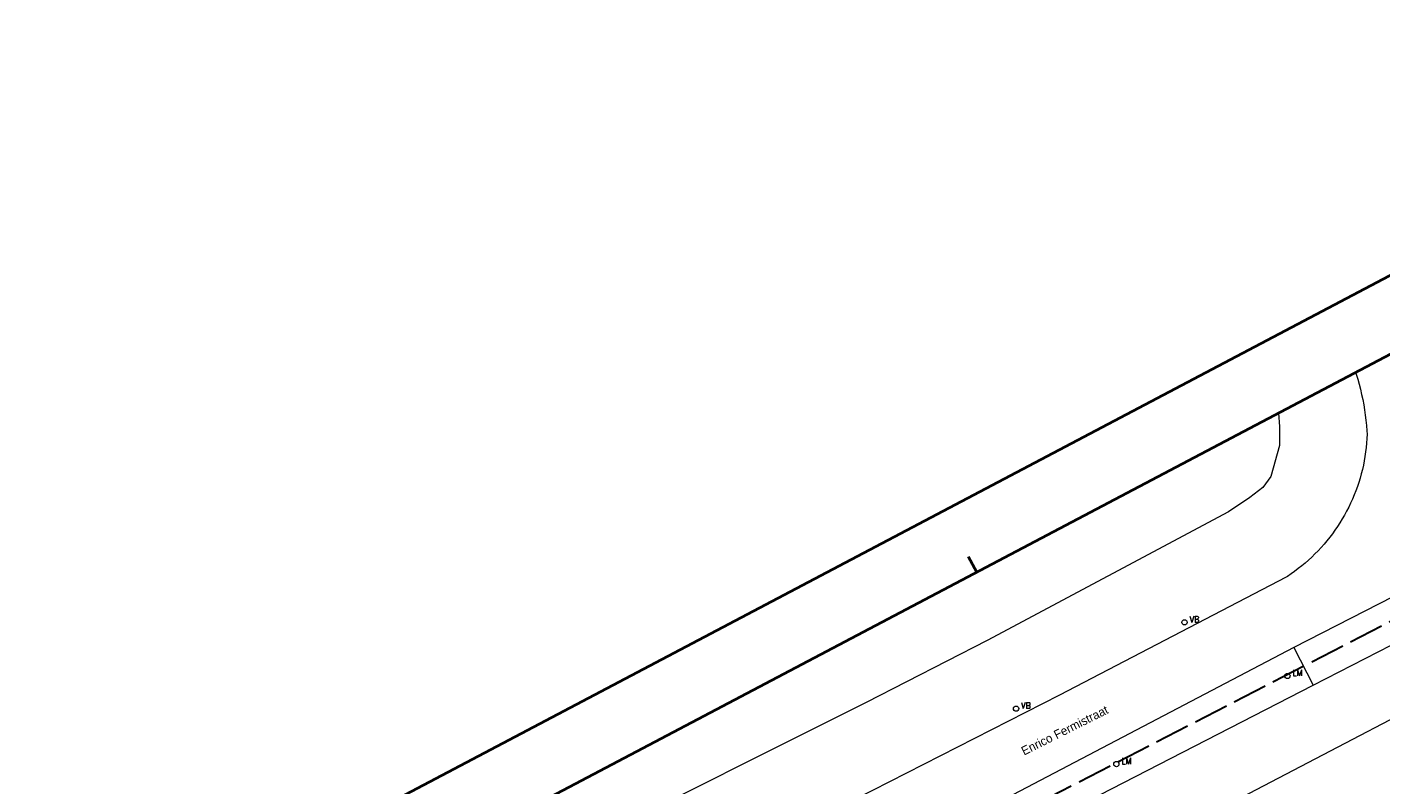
# Model space of a CAD drawing. Header units: metres. Extents: x 148691 to 149199, y 486355 to 486958.
# Tile 89 of 93: x 148691 to 148885, y 486849 to 486958. Entities that reach past the tile are written whole.
import ezdxf

# ---------------------------------------------------------------- set-up
doc = ezdxf.new("R2010")
doc.units = ezdxf.units.M
doc.header["$MEASUREMENT"] = 0
doc.linetypes.add('assen', pattern=[2.5, 2, -0.5])
for name, color, linetype, lineweight in [('BWR-alg-assenplan', 92, 'assen', 30), ('TOP-L-topo objecten punt', 7, 'Continuous', 0), ('TOP-L-topo objecten vlak', 7, 'Continuous', 0), ('TOP-T-topo huisnummering naamgeving', 7, 'Continuous', 0), ('WVB-alg-onderhoek', 7, 'Continuous', 30)]:
    doc.layers.add(name, color=color, linetype=linetype, lineweight=lineweight)
doc.styles.add('Style-INTL_ISO', font='INTL_ISO.shx')
doc.styles.add('Style-STANDARD', font='STANDARD.shx')

# ---------------------------------------------------------------- blocks, each defined once
blk = doc.blocks.new('16')
at = {"layer": 'TOP-L-topo objecten punt', "color": 7, "linetype": 'Continuous', "lineweight": 0}
blk.add_circle((0, 0), 0.25, dxfattribs=at)
at = {"layer": 'TOP-L-topo objecten punt', "color": 7, "linetype": 'Continuous', "lineweight": 0, "style": 'Style-STANDARD'}
blk.add_text('LM', height=0.6, dxfattribs=at).set_placement((0.483, 0))
blk = doc.blocks.new('14')
at = {"layer": 'TOP-L-topo objecten punt', "color": 7, "linetype": 'Continuous', "lineweight": 0}
blk.add_circle((0, 0), 0.25, dxfattribs=at)
at = {"layer": 'TOP-L-topo objecten punt', "color": 7, "linetype": 'Continuous', "lineweight": 0, "style": 'Style-STANDARD'}
blk.add_text('VB', height=0.6, dxfattribs=at).set_placement((0.483, 0))

msp = doc.modelspace()

# ---------------------------------------------------------------- linework, layer by layer
at = {"layer": 'BWR-alg-assenplan', "ltscale": 2.5}
msp.add_line((148769.87, 486812.72), (148911.45, 486885.66), dxfattribs=at)
at = {"layer": 'TOP-L-topo objecten vlak', "color": 7, "linetype": 'Continuous', "lineweight": 0, "flags": 128}
for points in [[(148881.72, 486908.54), (148881.8, 486908.31), (148882.02, 486907.59), (148882.22, 486906.87), (148882.41, 486906.14), (148882.58, 486905.41), (148882.74, 486904.67), (148882.88, 486903.93), (148883, 486903.19), (148883.11, 486902.45), (148883.2, 486901.7), (148883.28, 486900.95), (148883.34, 486900.2), (148883.38, 486899.7), (148883.35, 486899.07), (148883.3, 486898.43), (148883.24, 486897.79), (148883.16, 486897.16), (148883.06, 486896.53), (148882.95, 486895.9), (148882.83, 486895.27), (148882.69, 486894.65), (148882.53, 486894.03), (148882.36, 486893.42), (148882.17, 486892.81), (148881.97, 486892.2), (148881.75, 486891.6), (148881.52, 486891.01), (148881.27, 486890.42), (148881.01, 486889.84), (148880.73, 486889.26), (148880.44, 486888.69), (148880.13, 486888.13), (148879.81, 486887.58), (148879.48, 486887.03), (148879.13, 486886.5), (148878.77, 486885.97), (148878.4, 486885.45), (148878.01, 486884.94), (148877.61, 486884.44), (148877.2, 486883.96), (148876.78, 486883.48), (148876.35, 486883.01), (148875.9, 486882.55), (148875.44, 486882.11), (148874.97, 486881.67), (148874.49, 486881.25), (148874, 486880.84), (148873.5, 486880.45), (148872.99, 486880.06), (148872.47, 486879.69), (148871.95, 486879.33), (148871.76, 486879.21), (148839.32, 486862.34), (148797.89, 486841.25)], [(148870.69, 486902.72), (148870.84, 486900.81), (148870.84, 486898.11), (148869.57, 486893.67), (148868.45, 486892.08), (148866.55, 486890.65), (148863.53, 486888.59), (148828.93, 486870.17), (148811.62, 486861.28), (148770.98, 486840.96), (148742.41, 486825.41), (148719.86, 486813.02), (148705.58, 486803.82), (148705.4, 486803.71)], [(148893.2, 486879.55), (148872.88, 486869.14)], [(148875.65, 486863.78), (148898, 486875.24)], [(148872.88, 486869.14), (148803.2, 486832.65)], [(148872.88, 486869.14), (148875.65, 486863.78)], [(148853.83, 486841.67), (148869.61, 486849.91), (148898.34, 486864.9)], [(148806.05, 486828.02), (148875.65, 486863.78)]]:
    msp.add_lwpolyline(points, dxfattribs=at)
at = {"layer": 'WVB-alg-onderhoek', "lineweight": 40, "ltscale": 500}
for p, q in [((148954.15, 486958.01), (148691.4, 486819.54)), ((148827.44, 486879.93), (148826.27, 486882.14))]:
    msp.add_line(p, q, dxfattribs=at)
msp.add_3dface([(148700.49, 486813.03), (148938.26, 486361.85), (149192.16, 486495.65), (148954.39, 486946.83)], dxfattribs=at)

# ---------------------------------------------------------------- block references
at = {"layer": 'TOP-L-topo objecten punt', "color": 7, "linetype": 'Continuous', "lineweight": 0, "xscale": 1.5, "yscale": 1.5, "zscale": 1.5}
for name, p in [('14', (148857.22, 486872.76)), ('16', (148871.95, 486865.08)), ('14', (148833.08, 486860.4)), ('16', (148847.45, 486852.46))]:
    msp.add_blockref(name, p, dxfattribs=at)

# ---------------------------------------------------------------- texts
at = {"layer": 'TOP-T-topo huisnummering naamgeving', "color": 7, "linetype": 'Continuous', "lineweight": 0, "style": 'Style-INTL_ISO'}
msp.add_text('Enrico Fermistraat', height=1.25, rotation=26.6447, dxfattribs=at).set_placement((148834.23, 486853.67))

doc.saveas('drawing.dxf')
